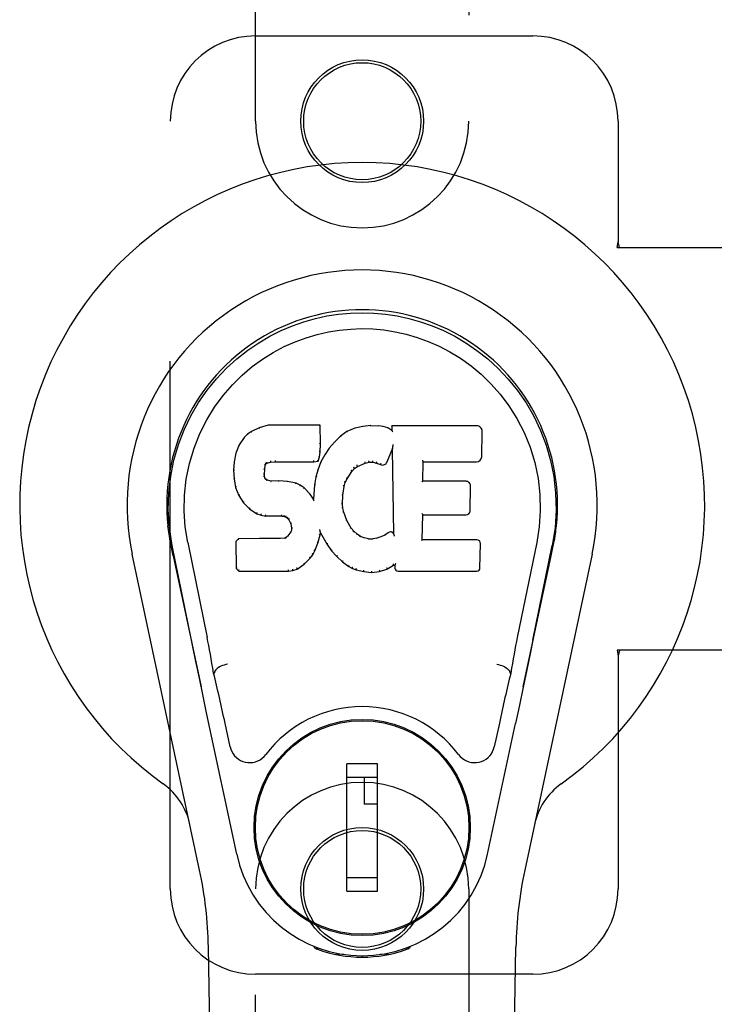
# Model space of a CAD drawing. Header units: inches. Extents: x 0 to 281, y 0 to 182.
# Tile 8 of 26: x 84.41 to 86.44, y 91.76 to 94.65. Entities that reach past the tile are written whole.
import ezdxf

# ---------------------------------------------------------------- set-up
doc = ezdxf.new("R2010")
doc.units = ezdxf.units.IN
doc.header["$LTSCALE"] = 15.47
doc.header["$MEASUREMENT"] = 0
doc.linetypes.add('HIDDEN', pattern=[0.2, 0.1, -0.1])
doc.layers.add('LEFTHAND_DOOR_ASSEMBLY', color=7, linetype='CONTINUOUS')

msp = doc.modelspace()

# ---------------------------------------------------------------- linework, layer by layer
at = {"layer": 'LEFTHAND_DOOR_ASSEMBLY', "color": 8, "linetype": 'HIDDEN'}
for p, q in [((85.0966, 94.3491), (85.0966, 96.2066)), ((85.7216, 96.2066), (85.7216, 94.3491)), ((85.0966, 94.5991), (85.9091, 94.5991)), ((84.8466, 92.0991), (84.8466, 94.3491)), ((86.1591, 94.3491), (86.1591, 93.996)), ((86.1561, 93.9791), (86.1591, 93.996)), ((86.1636, 93.9791), (86.1591, 93.996)), ((86.1561, 93.9791), (86.4771, 93.9791)), ((86.4771, 92.7991), (86.1561, 92.7991)), ((86.1561, 92.7991), (86.1591, 92.7823)), ((86.1636, 92.7991), (86.1591, 92.7823)), ((86.1591, 92.7823), (86.1591, 92.0991)), ((85.0966, 90.2416), (85.0966, 92.0991)), ((85.7216, 92.0991), (85.7216, 90.2416)), ((85.9091, 91.8491), (85.0966, 91.8491))]:
    msp.add_line(p, q, dxfattribs=at)
at = {"layer": 'LEFTHAND_DOOR_ASSEMBLY', "color": 7, "linetype": 'Continuous'}
for p, q in [((85.0842, 93.4397), (85.0731, 93.432)), ((85.1073, 93.4504), (85.0842, 93.4397)), ((85.0845, 93.4392), (85.0842, 93.4397)), ((85.1331, 93.4586), (85.1073, 93.4504)), ((85.1075, 93.4498), (85.1073, 93.4504)), ((85.1332, 93.4579), (85.1331, 93.4586)), ((85.286, 93.4586), (85.1331, 93.4586)), ((85.2854, 93.458), (85.286, 93.4586)), ((85.2872, 93.4038), (85.286, 93.4586)), ((85.3646, 93.4394), (85.3449, 93.4251)), ((85.3871, 93.4494), (85.3646, 93.4394)), ((85.3649, 93.4389), (85.3646, 93.4394)), ((85.4107, 93.4548), (85.3871, 93.4494)), ((85.3873, 93.4487), (85.3871, 93.4494)), ((85.4342, 93.4571), (85.4107, 93.4548)), ((85.4108, 93.4541), (85.4107, 93.4548)), ((85.4343, 93.4565), (85.4342, 93.4571)), ((85.4342, 93.4571), (85.4583, 93.4567)), ((85.4343, 93.4559), (85.4343, 93.4565)), ((85.4582, 93.456), (85.4583, 93.4567)), ((85.4711, 93.4547), (85.4583, 93.4567)), ((85.471, 93.4541), (85.4711, 93.4547)), ((85.484, 93.4505), (85.4711, 93.4547)), ((85.4837, 93.4499), (85.484, 93.4505)), ((85.4961, 93.4425), (85.484, 93.4505)), ((85.4958, 93.4565), (85.4961, 93.4425)), ((85.4964, 93.4559), (85.4958, 93.4565)), ((85.7446, 93.4565), (85.4958, 93.4565)), ((85.4961, 93.4425), (85.4967, 93.4413)), ((85.7594, 93.3657), (85.7607, 93.4401)), ((85.0631, 93.4225), (85.0484, 93.4007)), ((85.0731, 93.432), (85.0631, 93.4225)), ((85.0636, 93.4221), (85.0631, 93.4225)), ((85.0735, 93.4315), (85.0731, 93.432)), ((85.3279, 93.4087), (85.3127, 93.391)), ((85.3449, 93.4251), (85.3279, 93.4087)), ((85.3283, 93.4083), (85.3279, 93.4087)), ((85.3453, 93.4246), (85.3449, 93.4251)), ((85.0387, 93.376), (85.0337, 93.351)), ((85.0484, 93.4007), (85.0387, 93.376)), ((85.0393, 93.3758), (85.0387, 93.376)), ((85.0489, 93.4004), (85.0484, 93.4007)), ((85.2842, 93.3651), (85.2858, 93.3794)), ((85.2852, 93.3794), (85.2858, 93.3794)), ((85.2858, 93.3794), (85.2872, 93.4038)), ((85.2866, 93.4038), (85.2872, 93.4038)), ((85.3127, 93.391), (85.2994, 93.3717)), ((85.3132, 93.3906), (85.3127, 93.391)), ((85.4822, 93.3507), (85.497, 93.3875)), ((85.4976, 93.3904), (85.497, 93.3875)), ((85.497, 93.3875), (85.5013, 93.1404)), ((85.4978, 93.3923), (85.4977, 93.3918)), ((85.4979, 93.393), (85.4978, 93.3923)), ((85.498, 93.3937), (85.4979, 93.393)), ((85.4982, 93.3948), (85.498, 93.3937)), ((85.4983, 93.3959), (85.4982, 93.3948)), ((85.4986, 93.3971), (85.4983, 93.3959)), ((85.4988, 93.3985), (85.4986, 93.3971)), ((85.4991, 93.4004), (85.4988, 93.3985)), ((85.4994, 93.4016), (85.4991, 93.4004)), ((85.0337, 93.351), (85.0322, 93.326)), ((85.0343, 93.3509), (85.0337, 93.351)), ((85.1269, 93.3446), (85.1294, 93.3468)), ((85.1292, 93.3473), (85.1294, 93.3468)), ((85.1294, 93.3468), (85.1408, 93.3502)), ((85.1407, 93.3508), (85.1408, 93.3502)), ((85.1408, 93.3502), (85.1541, 93.3513)), ((85.154, 93.3552), (85.1541, 93.3538)), ((85.1541, 93.3518), (85.1541, 93.3513)), ((85.1541, 93.3513), (85.2671, 93.3513)), ((85.2671, 93.3538), (85.267, 93.3552)), ((85.2671, 93.3513), (85.2797, 93.3524)), ((85.2671, 93.3518), (85.2671, 93.3513)), ((85.2793, 93.3529), (85.2797, 93.3524)), ((85.2797, 93.3524), (85.2842, 93.3651)), ((85.2883, 93.351), (85.2797, 93.3291)), ((85.2836, 93.3652), (85.2842, 93.3651)), ((85.2994, 93.3717), (85.2883, 93.351)), ((85.2888, 93.3507), (85.2883, 93.351)), ((85.2999, 93.3714), (85.2994, 93.3717)), ((85.3949, 93.3375), (85.4183, 93.3472)), ((85.4181, 93.3478), (85.4183, 93.3472)), ((85.4183, 93.3472), (85.4291, 93.35)), ((85.429, 93.3505), (85.4291, 93.35)), ((85.4291, 93.35), (85.44, 93.3498)), ((85.44, 93.3504), (85.44, 93.3498)), ((85.44, 93.3498), (85.4514, 93.3472)), ((85.4515, 93.3477), (85.4514, 93.3472)), ((85.4514, 93.3472), (85.463, 93.3426)), ((85.5869, 93.2939), (85.5879, 93.3512)), ((85.5874, 93.3517), (85.5879, 93.3512)), ((85.5879, 93.3512), (85.7446, 93.3512)), ((85.0322, 93.326), (85.0335, 93.301)), ((85.0328, 93.326), (85.0322, 93.326)), ((85.1224, 93.3143), (85.1233, 93.3283)), ((85.1227, 93.3284), (85.1233, 93.3283)), ((85.1233, 93.3283), (85.1252, 93.3414)), ((85.1247, 93.3415), (85.1252, 93.3414)), ((85.1252, 93.3414), (85.1269, 93.3446)), ((85.1264, 93.345), (85.1269, 93.3446)), ((85.2797, 93.3291), (85.2737, 93.3067)), ((85.2803, 93.3289), (85.2797, 93.3291)), ((85.3651, 93.3007), (85.379, 93.3228)), ((85.3786, 93.3232), (85.379, 93.3228)), ((85.379, 93.3228), (85.3862, 93.3315)), ((85.3858, 93.332), (85.3862, 93.3315)), ((85.3862, 93.3315), (85.3949, 93.3375)), ((85.3947, 93.338), (85.3949, 93.3375)), ((85.4632, 93.3431), (85.463, 93.3426)), ((85.0341, 93.3011), (85.0335, 93.301)), ((85.0335, 93.301), (85.0381, 93.2761)), ((85.1218, 93.3143), (85.1224, 93.3143)), ((85.1222, 93.3083), (85.1228, 93.3084)), ((85.1228, 93.3084), (85.1224, 93.3143)), ((85.1242, 93.3038), (85.1228, 93.3084)), ((85.1237, 93.3035), (85.1242, 93.3038)), ((85.1269, 93.3001), (85.1242, 93.3038)), ((85.1265, 93.2996), (85.1269, 93.3001)), ((85.1306, 93.2974), (85.1269, 93.3001)), ((85.1303, 93.2968), (85.1306, 93.2974)), ((85.1421, 93.2941), (85.1306, 93.2974)), ((85.142, 93.2934), (85.1421, 93.2941)), ((85.1651, 93.2949), (85.1421, 93.2941)), ((85.1651, 93.2942), (85.1651, 93.2949)), ((85.1902, 93.2936), (85.1651, 93.2949)), ((85.1651, 93.2936), (85.1651, 93.2942)), ((85.1901, 93.2929), (85.1902, 93.2936)), ((85.2153, 93.288), (85.1902, 93.2936)), ((85.2737, 93.3067), (85.2698, 93.2839)), ((85.2743, 93.3065), (85.2737, 93.3067)), ((85.3561, 93.2789), (85.3596, 93.29)), ((85.3591, 93.2902), (85.3596, 93.29)), ((85.3596, 93.29), (85.3651, 93.3007)), ((85.3646, 93.301), (85.3651, 93.3007)), ((85.5863, 93.2933), (85.5869, 93.2939)), ((85.7136, 93.2939), (85.5869, 93.2939)), ((85.0387, 93.2763), (85.0381, 93.2761)), ((85.0381, 93.2761), (85.0474, 93.2524)), ((85.2151, 93.2874), (85.2153, 93.288)), ((85.2278, 93.2823), (85.2153, 93.288)), ((85.2275, 93.2818), (85.2278, 93.2823)), ((85.2388, 93.2745), (85.2278, 93.2823)), ((85.2384, 93.274), (85.2388, 93.2745)), ((85.257, 93.2563), (85.2388, 93.2745)), ((85.2698, 93.2839), (85.2662, 93.2418)), ((85.2704, 93.2838), (85.2698, 93.2839)), ((85.3525, 93.2533), (85.3561, 93.2789)), ((85.3555, 93.279), (85.3561, 93.2789)), ((85.7256, 93.2073), (85.7269, 93.2804)), ((85.0479, 93.2527), (85.0474, 93.2524)), ((85.0474, 93.2524), (85.0614, 93.2311)), ((85.0618, 93.2314), (85.0614, 93.2311)), ((85.2565, 93.2559), (85.257, 93.2563)), ((85.2662, 93.2418), (85.257, 93.2563)), ((85.2666, 93.2399), (85.2662, 93.2418)), ((85.3514, 93.2273), (85.3525, 93.2533)), ((85.3519, 93.2534), (85.3525, 93.2533)), ((85.0614, 93.2311), (85.0791, 93.2128)), ((85.0795, 93.2132), (85.0791, 93.2128)), ((85.0791, 93.2128), (85.1005, 93.1989)), ((85.3508, 93.2273), (85.3514, 93.2273)), ((85.3524, 93.2151), (85.3514, 93.2273)), ((85.3518, 93.215), (85.3524, 93.2151)), ((85.355, 93.2033), (85.3524, 93.2151)), ((85.3544, 93.2031), (85.355, 93.2033)), ((85.3644, 93.1793), (85.355, 93.2033)), ((85.1008, 93.1994), (85.1005, 93.1989)), ((85.1005, 93.1989), (85.1132, 93.1943)), ((85.1133, 93.1948), (85.1132, 93.1943)), ((85.1132, 93.1943), (85.1261, 93.1921)), ((85.1262, 93.1926), (85.1261, 93.1921)), ((85.1739, 93.1916), (85.1261, 93.1921)), ((85.1739, 93.1922), (85.1739, 93.1916)), ((85.1739, 93.1916), (85.1803, 93.191)), ((85.1804, 93.1916), (85.1803, 93.191)), ((85.1803, 93.191), (85.1853, 93.1893)), ((85.1856, 93.1898), (85.1853, 93.1893)), ((85.1853, 93.1893), (85.1898, 93.186)), ((85.1902, 93.1864), (85.1898, 93.186)), ((85.1898, 93.186), (85.1937, 93.1814)), ((85.1942, 93.1817), (85.1937, 93.1814)), ((85.1937, 93.1814), (85.1996, 93.1696)), ((85.3639, 93.179), (85.3644, 93.1793)), ((85.3768, 93.1569), (85.3644, 93.1793)), ((85.5852, 93.1224), (85.5865, 93.1954)), ((85.5859, 93.196), (85.5865, 93.1954)), ((85.5865, 93.1954), (85.7136, 93.1954)), ((85.1997, 93.1453), (85.1914, 93.1343)), ((85.2002, 93.1698), (85.1996, 93.1696)), ((85.1996, 93.1696), (85.202, 93.1564)), ((85.2015, 93.1505), (85.1997, 93.1453)), ((85.2002, 93.145), (85.1997, 93.1453)), ((85.202, 93.1564), (85.2015, 93.1505)), ((85.2021, 93.1504), (85.2015, 93.1505)), ((85.2026, 93.1564), (85.202, 93.1564)), ((85.2853, 93.1515), (85.2851, 93.1525)), ((85.2854, 93.1508), (85.2853, 93.1515)), ((85.2856, 93.1501), (85.2854, 93.1508)), ((85.2857, 93.1494), (85.2856, 93.1501)), ((85.2858, 93.1488), (85.2857, 93.1494)), ((85.286, 93.1483), (85.2858, 93.1488)), ((85.2861, 93.1475), (85.286, 93.1483)), ((85.3763, 93.1565), (85.3768, 93.1569)), ((85.3847, 93.1476), (85.3768, 93.1569)), ((85.3843, 93.1471), (85.3847, 93.1476)), ((85.3941, 93.1392), (85.3847, 93.1476)), ((84.8452, 93.1262), (84.8465, 93.1191)), ((85.0463, 93.1255), (85.0384, 93.1174)), ((85.0384, 93.1174), (85.0398, 93.0381)), ((85.039, 93.1171), (85.0384, 93.1174)), ((85.1081, 93.1261), (85.0463, 93.1255)), ((85.0466, 93.1248), (85.0463, 93.1255)), ((85.1687, 93.1264), (85.1081, 93.1261)), ((85.1081, 93.1254), (85.1081, 93.1261)), ((85.1081, 93.1254), (85.1081, 93.1248)), ((85.1824, 93.1274), (85.1687, 93.1264)), ((85.1688, 93.1257), (85.1687, 93.1264)), ((85.1688, 93.1257), (85.1689, 93.1251)), ((85.1869, 93.1299), (85.1824, 93.1274)), ((85.1826, 93.1268), (85.1824, 93.1274)), ((85.1914, 93.1343), (85.1869, 93.1299)), ((85.1873, 93.1294), (85.1869, 93.1299)), ((85.1919, 93.1339), (85.1914, 93.1343)), ((85.2795, 93.1128), (85.2864, 93.1367)), ((85.2858, 93.1368), (85.2864, 93.1367)), ((85.2864, 93.1367), (85.2869, 93.1426)), ((85.2869, 93.1426), (85.2865, 93.1446)), ((85.2869, 93.1426), (85.306, 93.1087)), ((85.3937, 93.1387), (85.3941, 93.1392)), ((85.4043, 93.1323), (85.3941, 93.1392)), ((85.404, 93.1317), (85.4043, 93.1323)), ((85.4154, 93.1279), (85.4043, 93.1323)), ((85.4152, 93.1272), (85.4154, 93.1279)), ((85.4276, 93.1257), (85.4154, 93.1279)), ((85.4275, 93.125), (85.4276, 93.1257)), ((85.4276, 93.1257), (85.44, 93.1252)), ((85.4521, 93.127), (85.44, 93.1252)), ((85.44, 93.1245), (85.44, 93.1252)), ((85.4401, 93.124), (85.44, 93.1245)), ((85.464, 93.1309), (85.4521, 93.127)), ((85.4522, 93.1264), (85.4521, 93.127)), ((85.4753, 93.1361), (85.464, 93.1309)), ((85.4642, 93.1303), (85.464, 93.1309)), ((85.4857, 93.1433), (85.4753, 93.1361)), ((85.4756, 93.1355), (85.4753, 93.1361)), ((85.4861, 93.1427), (85.4857, 93.1433)), ((85.5013, 93.1404), (85.5013, 93.1403)), ((85.502, 93.1382), (85.5013, 93.1403)), ((85.5041, 93.1328), (85.5034, 93.1349)), ((85.5846, 93.1217), (85.5852, 93.1224)), ((85.7452, 93.1224), (85.5852, 93.1224)), ((85.9707, 93.1129), (85.9732, 93.1263)), ((85.9731, 93.1263), (85.9718, 93.1191)), ((84.8482, 93.1095), (84.8476, 93.1125)), ((84.8489, 93.1064), (84.8482, 93.1095)), ((84.8522, 93.0899), (84.8489, 93.1064)), ((84.9087, 92.8286), (84.8521, 93.1055)), ((84.8553, 93.0756), (84.8522, 93.0899)), ((84.8977, 93.1148), (84.9547, 92.8358)), ((85.2645, 93.0788), (85.2703, 93.09)), ((85.2698, 93.0902), (85.2703, 93.09)), ((85.2703, 93.09), (85.2795, 93.1128)), ((85.279, 93.1129), (85.2795, 93.1128)), ((85.3065, 93.109), (85.306, 93.1087)), ((85.306, 93.1087), (85.3193, 93.0899)), ((85.3197, 93.0902), (85.3193, 93.0899)), ((85.3193, 93.0899), (85.3345, 93.073)), ((85.7543, 93.0397), (85.7556, 93.1118)), ((85.9206, 93.1148), (85.8636, 92.8358)), ((85.9096, 92.8286), (85.9661, 93.1055)), ((85.9681, 93.0998), (85.9697, 93.1076)), ((85.9697, 93.1076), (85.9702, 93.1102)), ((85.9702, 93.1102), (85.9707, 93.1129)), ((84.9326, 92.1545), (84.7353, 93.0805)), ((84.8553, 93.0755), (84.9372, 92.6913)), ((85.2393, 93.0509), (85.2571, 93.0682)), ((85.2567, 93.0686), (85.2571, 93.0682)), ((85.2571, 93.0682), (85.2645, 93.0788)), ((85.264, 93.079), (85.2645, 93.0788)), ((85.3349, 93.0734), (85.3345, 93.073)), ((85.3345, 93.073), (85.3516, 93.0578)), ((85.352, 93.0583), (85.3516, 93.0578)), ((85.8811, 92.6913), (85.963, 93.0755)), ((86.083, 93.0805), (85.8857, 92.1545)), ((85.0403, 93.0383), (85.0398, 93.0381)), ((85.0398, 93.0381), (85.0474, 93.0307)), ((85.0476, 93.0313), (85.0474, 93.0307)), ((85.0474, 93.0307), (85.1935, 93.0307)), ((85.1935, 93.0332), (85.1934, 93.0346)), ((85.1935, 93.0307), (85.2063, 93.0324)), ((85.1935, 93.0313), (85.1935, 93.0307)), ((85.2061, 93.0329), (85.2063, 93.0324)), ((85.2063, 93.0324), (85.2185, 93.0367)), ((85.2182, 93.0372), (85.2185, 93.0367)), ((85.2185, 93.0367), (85.2393, 93.0509)), ((85.2389, 93.0513), (85.2393, 93.0509)), ((85.3516, 93.0578), (85.3699, 93.0439)), ((85.3702, 93.0444), (85.3699, 93.0439)), ((85.3699, 93.0439), (85.3804, 93.0385)), ((85.3806, 93.039), (85.3804, 93.0385)), ((85.3804, 93.0385), (85.3914, 93.0348)), ((85.3916, 93.0353), (85.3914, 93.0348)), ((85.3914, 93.0348), (85.4137, 93.0291)), ((85.4138, 93.0297), (85.4137, 93.0291)), ((85.4365, 93.0305), (85.4366, 93.0271)), ((85.4366, 93.0266), (85.4597, 93.0298)), ((85.4595, 93.0303), (85.4597, 93.0298)), ((85.4597, 93.0298), (85.4818, 93.0366)), ((85.4816, 93.0372), (85.4818, 93.0366)), ((85.4818, 93.0366), (85.5005, 93.0478)), ((85.5003, 93.0484), (85.5005, 93.0478)), ((85.5005, 93.0478), (85.5048, 93.0478)), ((85.5054, 93.0484), (85.5048, 93.0478)), ((85.5048, 93.0478), (85.505, 93.0397)), ((85.5141, 93.0307), (85.7452, 93.0307)), ((85.4137, 93.0291), (85.4366, 93.0266)), ((85.4366, 93.0271), (85.4366, 93.0266)), ((85.9096, 92.8286), (85.9013, 92.788)), ((85.9013, 92.788), (85.8916, 92.7415)), ((84.9319, 92.7165), (84.9217, 92.7654)), ((85.8916, 92.7415), (85.881, 92.6906)), ((84.9429, 92.6642), (84.9319, 92.7165)), ((84.9757, 92.732), (84.9737, 92.7316)), ((84.9758, 92.7323), (84.9757, 92.732)), ((85.8426, 92.732), (85.8425, 92.7323)), ((85.8426, 92.732), (85.8446, 92.7316)), ((85.881, 92.6906), (85.8698, 92.6374)), ((84.9531, 92.6156), (84.9429, 92.6642)), ((85.8698, 92.6374), (85.8583, 92.5836)), ((85.0415, 92.2009), (84.9531, 92.6156)), ((85.0219, 92.5161), (85.0071, 92.5852)), ((85.7768, 92.2009), (85.8583, 92.5836)), ((85.8112, 92.5852), (85.7964, 92.5161)), ((85.2615, 92.5593), (85.2615, 92.555)), ((85.5568, 92.5593), (85.5568, 92.555)), ((85.3639, 92.0922), (85.3639, 92.4662)), ((85.4544, 92.4662), (85.3639, 92.4662)), ((85.4544, 92.0922), (85.4544, 92.4662)), ((85.129, 92.4269), (85.1334, 92.4269)), ((85.3639, 92.4269), (85.4544, 92.4269)), ((85.4151, 92.4269), (85.4151, 92.3481)), ((85.6849, 92.4269), (85.6892, 92.4269)), ((85.4544, 92.3481), (85.4151, 92.3481)), ((85.129, 92.1316), (85.1334, 92.1316)), ((85.4544, 92.1316), (85.3639, 92.1316)), ((85.6849, 92.1316), (85.6893, 92.1316)), ((85.3639, 92.0922), (85.4544, 92.0922)), ((85.2615, 91.9991), (85.2615, 92.0035)), ((85.5568, 91.9991), (85.5568, 92.0035)), ((85.0306, 87.7897), (84.9584, 91.929)), ((85.2704, 91.9256), (85.2676, 91.9313)), ((85.274, 91.9288), (85.2739, 91.9242)), ((85.2775, 91.9257), (85.2778, 91.9227)), ((85.3544, 91.9076), (85.3335, 91.9072)), ((85.4848, 91.9072), (85.4639, 91.9076)), ((85.5405, 91.9227), (85.5407, 91.9256)), ((85.5443, 91.9288), (85.5444, 91.9242)), ((85.5507, 91.9313), (85.5479, 91.9256)), ((85.7877, 87.7897), (85.8599, 91.929)), ((85.4091, 91.9033), (85.4091, 91.8993))]:
    msp.add_line(p, q, dxfattribs=at)
for points in [[(84.8522, 93.1055), (84.844, 93.1581), (84.8407, 93.2099), (84.8421, 93.2601), (84.8478, 93.3089), (84.8574, 93.3561), (84.8707, 93.4014), (84.8873, 93.4446), (84.907, 93.4856), (84.9295, 93.5244), (84.9547, 93.5607), (84.9821, 93.5944), (85.0113, 93.6253), (85.0419, 93.6531), (85.0735, 93.678), (85.1057, 93.6999), (85.1383, 93.7191), (85.1712, 93.7355), (85.2044, 93.7496), (85.238, 93.7614), (85.2719, 93.7709), (85.3058, 93.7783), (85.3399, 93.7835), (85.3744, 93.7867), (85.4091, 93.7877)], [(85.4091, 93.7877), (85.4434, 93.7867), (85.4778, 93.7836), (85.5121, 93.7783), (85.5463, 93.7709), (85.5802, 93.7614), (85.6139, 93.7496), (85.6475, 93.7354), (85.6807, 93.7187), (85.7133, 93.6995), (85.7454, 93.6776), (85.7772, 93.6525), (85.808, 93.6243), (85.8371, 93.5935), (85.8643, 93.5598), (85.8894, 93.5234), (85.912, 93.4844), (85.9317, 93.4431), (85.9482, 93.3996), (85.9613, 93.3546), (85.9707, 93.3079), (85.9762, 93.2592), (85.9775, 93.209), (85.9743, 93.1576), (85.9661, 93.1055)], [(84.8977, 93.1148), (84.8904, 93.1605), (84.8873, 93.2066), (84.8883, 93.2533), (84.8934, 93.3), (84.9029, 93.3463), (84.9163, 93.3913), (84.9334, 93.434), (84.9537, 93.4742), (84.9766, 93.5114), (85.0018, 93.5457), (85.0288, 93.5767), (85.0572, 93.6047), (85.0868, 93.6298), (85.1173, 93.652), (85.1486, 93.6715), (85.1805, 93.6884), (85.2126, 93.7028), (85.245, 93.7147), (85.2776, 93.7243), (85.3102, 93.7317), (85.3428, 93.737), (85.3754, 93.7401), (85.408, 93.7412), (85.4406, 93.7403), (85.473, 93.7373), (85.5055, 93.7322), (85.538, 93.725), (85.5704, 93.7157), (85.6027, 93.704), (85.6348, 93.6899), (85.6664, 93.6734), (85.6975, 93.6544), (85.7281, 93.6324), (85.7579, 93.6076), (85.7865, 93.5799), (85.8138, 93.549), (85.8394, 93.5149), (85.8627, 93.4776), (85.8835, 93.4369), (85.9011, 93.3938), (85.9148, 93.3488), (85.9245, 93.3025)], [(85.0845, 93.4392), (85.0846, 93.4392), (85.0848, 93.4392), (85.0849, 93.4392), (85.085, 93.4391), (85.0852, 93.439), (85.0855, 93.4389)], [(85.1075, 93.4498), (85.1076, 93.4498), (85.1077, 93.4497), (85.1079, 93.4497), (85.108, 93.4496), (85.1081, 93.4495), (85.1082, 93.4493)], [(85.1332, 93.4579), (85.1332, 93.4579), (85.1333, 93.4579), (85.1333, 93.4578), (85.1334, 93.4577), (85.1334, 93.4575), (85.1335, 93.4574)], [(85.2848, 93.4579), (85.2846, 93.4579), (85.2844, 93.4579), (85.2842, 93.4578), (85.2839, 93.4577), (85.2837, 93.4575), (85.2835, 93.4574)], [(85.3659, 93.4385), (85.3657, 93.4387), (85.3655, 93.4388), (85.3653, 93.4389), (85.3652, 93.4389), (85.365, 93.4389), (85.3649, 93.4388)], [(85.3879, 93.4483), (85.3878, 93.4485), (85.3876, 93.4486), (85.3875, 93.4487), (85.3875, 93.4487), (85.3874, 93.4487), (85.3873, 93.4487)], [(85.4111, 93.4536), (85.411, 93.4537), (85.411, 93.4539), (85.4109, 93.454), (85.4109, 93.4541), (85.4108, 93.4541), (85.4108, 93.4541)], [(85.458, 93.4554), (85.4581, 93.4556), (85.4581, 93.4558), (85.4581, 93.4559), (85.4582, 93.456), (85.4582, 93.456), (85.4582, 93.456)], [(85.4705, 93.4535), (85.4706, 93.4537), (85.4707, 93.4538), (85.4707, 93.4539), (85.4708, 93.454), (85.4709, 93.454), (85.4709, 93.4541)], [(85.4829, 93.4495), (85.483, 93.4496), (85.4832, 93.4497), (85.4833, 93.4498), (85.4834, 93.4499), (85.4836, 93.4499), (85.4837, 93.4499)], [(85.4984, 93.4553), (85.4982, 93.4555), (85.4979, 93.4556), (85.4977, 93.4557), (85.4974, 93.4558), (85.4972, 93.4558), (85.497, 93.4559)], [(85.4987, 93.439), (85.4984, 93.4395), (85.4981, 93.4399), (85.4978, 93.4403), (85.4976, 93.4406), (85.4973, 93.4408), (85.4971, 93.441)], [(85.0637, 93.4221), (85.0638, 93.4223), (85.0641, 93.4223), (85.0643, 93.4224), (85.0646, 93.4223), (85.0648, 93.4223), (85.0651, 93.4222)], [(85.0735, 93.4316), (85.0736, 93.4316), (85.0738, 93.4317), (85.074, 93.4317), (85.0742, 93.4316), (85.0744, 93.4315), (85.0747, 93.4314)], [(85.2866, 93.4037), (85.2865, 93.4041), (85.2863, 93.4045), (85.286, 93.4048), (85.2856, 93.405), (85.2851, 93.4051), (85.2846, 93.4052)], [(85.3297, 93.4083), (85.3294, 93.4084), (85.3292, 93.4085), (85.3289, 93.4085), (85.3287, 93.4085), (85.3285, 93.4084), (85.3283, 93.4083)], [(85.3466, 93.4245), (85.3463, 93.4246), (85.346, 93.4247), (85.3459, 93.4247), (85.3457, 93.4247), (85.3455, 93.4247), (85.3453, 93.4246)], [(85.0393, 93.3759), (85.0395, 93.3762), (85.0397, 93.3764), (85.04, 93.3765), (85.0404, 93.3766), (85.0408, 93.3767), (85.0412, 93.3766)], [(85.049, 93.4005), (85.0492, 93.4007), (85.0494, 93.4008), (85.0497, 93.4009), (85.05, 93.4009), (85.0503, 93.4009), (85.0507, 93.4008)], [(85.2852, 93.3794), (85.2852, 93.3798), (85.285, 93.3801), (85.2846, 93.3804), (85.2842, 93.3807), (85.2838, 93.3808), (85.2832, 93.3809)], [(85.3147, 93.3908), (85.3144, 93.3909), (85.3141, 93.3909), (85.3138, 93.3909), (85.3136, 93.3909), (85.3133, 93.3907), (85.3131, 93.3906)], [(85.4977, 93.3918), (85.4977, 93.3916), (85.4976, 93.3914), (85.4976, 93.3912)], [(85.4976, 93.3912), (85.4976, 93.391), (85.4976, 93.3908), (85.4976, 93.3906)], [(85.0343, 93.351), (85.0344, 93.3513), (85.0346, 93.3515), (85.0349, 93.3517), (85.0353, 93.3519), (85.0358, 93.352), (85.0362, 93.352)], [(85.1248, 93.3476), (85.1253, 93.3473), (85.1258, 93.3469), (85.1262, 93.3465), (85.1264, 93.346), (85.1265, 93.3456), (85.1265, 93.3451)], [(85.1282, 93.3504), (85.1285, 93.3501), (85.1288, 93.3497), (85.1291, 93.3492), (85.1292, 93.3487), (85.1294, 93.3483), (85.1294, 93.3479), (85.1294, 93.3476), (85.1292, 93.3473)], [(85.1403, 93.3541), (85.1404, 93.3537), (85.1406, 93.3532), (85.1407, 93.3527), (85.1408, 93.3521), (85.1408, 93.3516), (85.1408, 93.3512), (85.1408, 93.3509), (85.1407, 93.3508)], [(85.1541, 93.3538), (85.1541, 93.3533), (85.1541, 93.3528), (85.1541, 93.3524), (85.1541, 93.3521), (85.1541, 93.3519), (85.1541, 93.3518)], [(85.2671, 93.3518), (85.2671, 93.3519), (85.2671, 93.3521), (85.2671, 93.3524), (85.2671, 93.3528), (85.2671, 93.3533), (85.2671, 93.3538)], [(85.2794, 93.3532), (85.2794, 93.3535), (85.2794, 93.3538), (85.2793, 93.3542), (85.2791, 93.3546), (85.2789, 93.355), (85.2786, 93.3554), (85.2782, 93.3558), (85.2779, 93.3561)], [(85.2836, 93.3653), (85.2836, 93.3657), (85.2834, 93.366), (85.2831, 93.3664), (85.2827, 93.3667), (85.2822, 93.3669), (85.2817, 93.367)], [(85.2906, 93.3513), (85.2902, 93.3513), (85.2899, 93.3513), (85.2895, 93.3513), (85.2893, 93.3511), (85.289, 93.351), (85.2888, 93.3507)], [(85.3016, 93.3717), (85.3012, 93.3718), (85.3009, 93.3718), (85.3006, 93.3718), (85.3003, 93.3717), (85.3001, 93.3716), (85.2999, 93.3713)], [(85.4181, 93.3478), (85.4183, 93.3479), (85.4183, 93.3482), (85.4183, 93.3485), (85.4183, 93.349), (85.4182, 93.3495), (85.418, 93.35), (85.4178, 93.3506), (85.4175, 93.351)], [(85.429, 93.3505), (85.4291, 93.3506), (85.4291, 93.3508), (85.4291, 93.3512), (85.4291, 93.3517), (85.429, 93.3522), (85.429, 93.3528), (85.4289, 93.3534), (85.4288, 93.3539)], [(85.44, 93.3504), (85.44, 93.3504), (85.4399, 93.3507), (85.4399, 93.351), (85.44, 93.3515), (85.44, 93.352), (85.4401, 93.3526), (85.4402, 93.3532), (85.4403, 93.3537)], [(85.4515, 93.3477), (85.4514, 93.3478), (85.4513, 93.3481), (85.4513, 93.3484), (85.4514, 93.3489), (85.4515, 93.3494), (85.4517, 93.35), (85.4519, 93.3505), (85.4521, 93.351)], [(85.5854, 93.3551), (85.5857, 93.3549), (85.5859, 93.3547), (85.5862, 93.3544), (85.5864, 93.3542), (85.5866, 93.3539), (85.5868, 93.3537)], [(85.5868, 93.3537), (85.5869, 93.3534), (85.5871, 93.3532), (85.5872, 93.3529), (85.5873, 93.3527), (85.5873, 93.3525), (85.5874, 93.3523)], [(85.0328, 93.3261), (85.0329, 93.3264), (85.0331, 93.3267), (85.0335, 93.327), (85.0339, 93.3272), (85.0343, 93.3273), (85.0348, 93.3274)], [(85.1207, 93.3299), (85.1212, 93.3298), (85.1217, 93.3297), (85.1221, 93.3294), (85.1224, 93.3291), (85.1226, 93.3287), (85.1227, 93.3283)], [(85.1228, 93.3435), (85.1233, 93.3433), (85.1238, 93.3431), (85.1242, 93.3428), (85.1245, 93.3425), (85.1247, 93.3421), (85.1247, 93.3417)], [(85.2821, 93.3297), (85.2817, 93.3297), (85.2813, 93.3297), (85.281, 93.3296), (85.2807, 93.3295), (85.2804, 93.3292), (85.2802, 93.3289)], [(85.3786, 93.3232), (85.3787, 93.3235), (85.3787, 93.3238), (85.3786, 93.3242), (85.3784, 93.3246), (85.3781, 93.3249), (85.3778, 93.3252), (85.3774, 93.3255), (85.3769, 93.3257)], [(85.3858, 93.332), (85.3859, 93.3323), (85.386, 93.3326), (85.3859, 93.333), (85.3857, 93.3334), (85.3855, 93.3338), (85.3852, 93.3342), (85.3848, 93.3345), (85.3844, 93.3348)], [(85.3947, 93.338), (85.3948, 93.3382), (85.3949, 93.3385), (85.3949, 93.3389), (85.3948, 93.3394), (85.3946, 93.3398), (85.3943, 93.3403), (85.394, 93.3408), (85.3937, 93.3411)], [(85.464, 93.3464), (85.4637, 93.346), (85.4634, 93.3455), (85.4632, 93.345), (85.4631, 93.3445), (85.463, 93.344), (85.463, 93.3436), (85.4631, 93.3433), (85.4632, 93.3431)], [(85.0341, 93.3012), (85.0341, 93.3015), (85.0343, 93.3019), (85.0346, 93.3022), (85.035, 93.3024), (85.0355, 93.3026), (85.036, 93.3027)], [(85.1198, 93.3157), (85.1203, 93.3156), (85.1208, 93.3155), (85.1212, 93.3153), (85.1215, 93.315), (85.1217, 93.3147), (85.1218, 93.3143)], [(85.1203, 93.3093), (85.1207, 93.3093), (85.1211, 93.3092), (85.1215, 93.3091), (85.1218, 93.3089), (85.122, 93.3087), (85.1222, 93.3084)], [(85.1219, 93.304), (85.1223, 93.304), (85.1226, 93.304), (85.1229, 93.304), (85.1232, 93.3039), (85.1234, 93.3038), (85.1236, 93.3036)], [(85.1251, 93.2996), (85.1253, 93.2997), (85.1256, 93.2998), (85.1258, 93.2998), (85.126, 93.2998), (85.1262, 93.2997), (85.1264, 93.2997)], [(85.1295, 93.2964), (85.1296, 93.2965), (85.1298, 93.2966), (85.1299, 93.2967), (85.13, 93.2968), (85.1302, 93.2968), (85.1303, 93.2968)], [(85.1418, 93.2929), (85.1418, 93.293), (85.1419, 93.2932), (85.1419, 93.2933), (85.142, 93.2934), (85.142, 93.2934), (85.142, 93.2934)], [(85.1898, 93.2923), (85.1899, 93.2925), (85.1899, 93.2927), (85.19, 93.2928), (85.19, 93.2928), (85.19, 93.2929), (85.1901, 93.2929)], [(85.2762, 93.3075), (85.2758, 93.3075), (85.2754, 93.3074), (85.275, 93.3073), (85.2747, 93.3071), (85.2744, 93.3068), (85.2743, 93.3065)], [(85.3591, 93.2903), (85.3591, 93.2907), (85.359, 93.2911), (85.3587, 93.2915), (85.3583, 93.2919), (85.3578, 93.2922), (85.3572, 93.2923)], [(85.3646, 93.301), (85.3647, 93.3014), (85.3646, 93.3019), (85.3643, 93.3023), (85.3639, 93.3028), (85.3634, 93.3031), (85.3629, 93.3033)], [(85.5843, 93.2927), (85.5846, 93.2929), (85.5848, 93.293), (85.5851, 93.2931), (85.5853, 93.2932), (85.5855, 93.2933), (85.5857, 93.2933)], [(85.9245, 93.3025), (85.9299, 93.255), (85.931, 93.2075), (85.928, 93.1608), (85.9206, 93.1148)], [(85.0386, 93.2764), (85.0387, 93.2768), (85.0388, 93.2772), (85.0391, 93.2775), (85.0395, 93.2778), (85.04, 93.2781), (85.0406, 93.2782)], [(85.2145, 93.2869), (85.2146, 93.2871), (85.2147, 93.2872), (85.2148, 93.2873), (85.2149, 93.2874), (85.215, 93.2874), (85.215, 93.2874)], [(85.2265, 93.2815), (85.2267, 93.2816), (85.2269, 93.2817), (85.2271, 93.2818), (85.2272, 93.2818), (85.2273, 93.2818), (85.2274, 93.2818)], [(85.2372, 93.2739), (85.2374, 93.274), (85.2376, 93.2741), (85.2379, 93.2741), (85.2381, 93.2741), (85.2382, 93.2741), (85.2384, 93.274)], [(85.2724, 93.2849), (85.2719, 93.2849), (85.2715, 93.2848), (85.2711, 93.2847), (85.2708, 93.2845), (85.2705, 93.2842), (85.2704, 93.2838)], [(85.3555, 93.2791), (85.3555, 93.2795), (85.3553, 93.2799), (85.355, 93.2802), (85.3546, 93.2805), (85.3541, 93.2807), (85.3536, 93.2808)], [(85.0479, 93.2528), (85.0478, 93.2532), (85.048, 93.2536), (85.0482, 93.254), (85.0486, 93.2544), (85.0491, 93.2548), (85.0497, 93.255)], [(85.0618, 93.2315), (85.0617, 93.2318), (85.0617, 93.2321), (85.0618, 93.2325), (85.062, 93.2328), (85.0622, 93.2332), (85.0626, 93.2335), (85.063, 93.2338), (85.0634, 93.234)], [(85.255, 93.256), (85.2553, 93.2561), (85.2556, 93.2561), (85.2558, 93.2561), (85.2561, 93.2561), (85.2563, 93.256), (85.2565, 93.2559)], [(85.2681, 93.2353), (85.2676, 93.2372), (85.2673, 93.238), (85.2671, 93.2388), (85.2669, 93.2393), (85.2667, 93.2397)], [(85.3519, 93.2534), (85.3519, 93.2538), (85.3517, 93.2541), (85.3514, 93.2544), (85.351, 93.2547), (85.3505, 93.2548), (85.35, 93.2549)], [(85.0795, 93.2133), (85.0793, 93.2135), (85.0793, 93.2138), (85.0793, 93.2142), (85.0795, 93.2146), (85.0797, 93.215), (85.08, 93.2155), (85.0804, 93.2158), (85.0808, 93.2161)], [(85.1008, 93.1994), (85.1006, 93.1996), (85.1006, 93.1999), (85.1006, 93.2003), (85.1007, 93.2008), (85.1008, 93.2012), (85.1011, 93.2017), (85.1014, 93.2022), (85.1017, 93.2026)], [(85.3508, 93.2273), (85.3507, 93.2277), (85.3505, 93.228), (85.3501, 93.2282), (85.3497, 93.2284), (85.3493, 93.2285), (85.3488, 93.2286)], [(85.3518, 93.2151), (85.3516, 93.2154), (85.3514, 93.2156), (85.3511, 93.2158), (85.3507, 93.216), (85.3503, 93.2161), (85.3498, 93.2161)], [(85.3544, 93.2032), (85.3542, 93.2034), (85.354, 93.2036), (85.3537, 93.2038), (85.3533, 93.2039), (85.3529, 93.2039), (85.3525, 93.2039)], [(85.1133, 93.1948), (85.1132, 93.1949), (85.1131, 93.1952), (85.1131, 93.1955), (85.1132, 93.196), (85.1133, 93.1965), (85.1134, 93.1971), (85.1136, 93.1976), (85.1138, 93.1981)], [(85.1262, 93.1926), (85.1261, 93.1927), (85.1261, 93.193), (85.1261, 93.1933), (85.1261, 93.1938), (85.1261, 93.1943), (85.1262, 93.1949), (85.1263, 93.1955), (85.1263, 93.196)], [(85.1739, 93.1922), (85.1739, 93.1923), (85.1739, 93.1925), (85.1739, 93.1928), (85.1739, 93.1933), (85.1739, 93.1938), (85.1739, 93.1944), (85.174, 93.195), (85.174, 93.1955)], [(85.1804, 93.1916), (85.1803, 93.1917), (85.1803, 93.1919), (85.1802, 93.1923), (85.1803, 93.1927), (85.1804, 93.1933), (85.1805, 93.1938), (85.1806, 93.1944), (85.1808, 93.1949)], [(85.1856, 93.1898), (85.1854, 93.19), (85.1854, 93.1903), (85.1854, 93.1907), (85.1855, 93.1912), (85.1857, 93.1917), (85.1859, 93.1921), (85.1862, 93.1926), (85.1865, 93.193)], [(85.1903, 93.1864), (85.1901, 93.1867), (85.19, 93.187), (85.1901, 93.1874), (85.1902, 93.1878), (85.1905, 93.1882), (85.1908, 93.1886), (85.1912, 93.1889), (85.1916, 93.1892)], [(85.1942, 93.1818), (85.1941, 93.1822), (85.1942, 93.1826), (85.1944, 93.1831), (85.1948, 93.1835), (85.1953, 93.1839), (85.1959, 93.1842)], [(85.3638, 93.179), (85.3637, 93.1793), (85.3634, 93.1794), (85.3631, 93.1795), (85.3628, 93.1796), (85.3625, 93.1796), (85.3621, 93.1795)], [(85.584, 93.1993), (85.5842, 93.1991), (85.5845, 93.1989), (85.5847, 93.1987), (85.5849, 93.1984), (85.5851, 93.1982), (85.5853, 93.1979)], [(85.5853, 93.1979), (85.5855, 93.1977), (85.5856, 93.1974), (85.5857, 93.1972), (85.5858, 93.197), (85.5859, 93.1967), (85.5859, 93.1966)], [(84.8451, 93.1263), (84.844, 93.1326), (84.8429, 93.1389), (84.842, 93.1452), (84.8411, 93.1514), (84.8404, 93.1576), (84.8397, 93.1637)], [(85.2002, 93.17), (85.2002, 93.1703), (85.2003, 93.1707), (85.2006, 93.1711), (85.201, 93.1714), (85.2015, 93.1717), (85.2021, 93.1718)], [(85.2003, 93.1451), (85.2005, 93.1453), (85.2007, 93.1454), (85.201, 93.1455), (85.2013, 93.1455), (85.2016, 93.1455), (85.2019, 93.1454)], [(85.2021, 93.1505), (85.2023, 93.1508), (85.2025, 93.151), (85.2028, 93.1512), (85.2032, 93.1513), (85.2036, 93.1513), (85.204, 93.1513)], [(85.2026, 93.1565), (85.2027, 93.1568), (85.2029, 93.1572), (85.2032, 93.1574), (85.2036, 93.1576), (85.2041, 93.1578), (85.2046, 93.1578)], [(85.2863, 93.1464), (85.2862, 93.1467), (85.2862, 93.1469), (85.2861, 93.1475)], [(85.2865, 93.1448), (85.2865, 93.1449), (85.2865, 93.1451), (85.2865, 93.1452), (85.2864, 93.1454), (85.2864, 93.1456), (85.2864, 93.1459), (85.2863, 93.1461), (85.2863, 93.1464)], [(85.3747, 93.1568), (85.375, 93.1569), (85.3753, 93.1569), (85.3756, 93.1569), (85.3759, 93.1569), (85.3761, 93.1568), (85.3763, 93.1566)], [(85.3829, 93.1471), (85.3832, 93.1472), (85.3834, 93.1473), (85.3837, 93.1473), (85.3839, 93.1473), (85.3841, 93.1473), (85.3843, 93.1471)], [(85.5013, 93.1404), (85.5006, 93.1413), (85.4999, 93.1421), (85.4992, 93.1428), (85.4985, 93.1434), (85.4977, 93.1439), (85.4969, 93.1443), (85.4962, 93.1446), (85.4954, 93.1449), (85.4946, 93.1451), (85.4938, 93.1453), (85.493, 93.1454), (85.4922, 93.1454)], [(85.9731, 93.1263), (85.9743, 93.1327), (85.9753, 93.139), (85.9763, 93.1453), (85.9772, 93.1515), (85.9779, 93.1577), (85.9786, 93.1637)], [(84.8476, 93.1125), (84.8453, 93.1249), (84.8451, 93.1263)], [(85.0393, 93.1174), (85.0395, 93.1175), (85.0397, 93.1176), (85.04, 93.1177), (85.0403, 93.1178), (85.0406, 93.1177), (85.041, 93.1177)], [(85.0467, 93.1248), (85.0468, 93.1248), (85.0469, 93.1248), (85.047, 93.1247), (85.0472, 93.1246), (85.0473, 93.1244), (85.0474, 93.1243)], [(85.1826, 93.1268), (85.1827, 93.1268), (85.1828, 93.1267), (85.1829, 93.1267), (85.183, 93.1266), (85.1831, 93.1264), (85.1831, 93.1263)], [(85.1873, 93.1294), (85.1875, 93.1294), (85.1876, 93.1294), (85.1878, 93.1294), (85.188, 93.1294), (85.1882, 93.1293), (85.1884, 93.1291)], [(85.1918, 93.1338), (85.192, 93.134), (85.1923, 93.1341), (85.1925, 93.1341), (85.1928, 93.1341), (85.1931, 93.1341), (85.1933, 93.1339)], [(85.2858, 93.1369), (85.2858, 93.1373), (85.2856, 93.1376), (85.2853, 93.138), (85.2849, 93.1382), (85.2844, 93.1384), (85.2839, 93.1385)], [(85.3925, 93.1385), (85.3928, 93.1387), (85.393, 93.1388), (85.3932, 93.1388), (85.3934, 93.1388), (85.3936, 93.1388), (85.3937, 93.1387)], [(85.4031, 93.1314), (85.4033, 93.1316), (85.4035, 93.1317), (85.4036, 93.1317), (85.4037, 93.1318), (85.4039, 93.1318), (85.404, 93.1317)], [(85.4147, 93.1267), (85.4148, 93.1269), (85.4149, 93.1271), (85.415, 93.1271), (85.4151, 93.1272), (85.4152, 93.1272), (85.4152, 93.1272)], [(85.4273, 93.1245), (85.4274, 93.1246), (85.4274, 93.1248), (85.4274, 93.1249), (85.4275, 93.125), (85.4275, 93.125), (85.4275, 93.125)], [(85.4527, 93.1259), (85.4526, 93.126), (85.4525, 93.1262), (85.4524, 93.1263), (85.4524, 93.1263), (85.4523, 93.1264), (85.4522, 93.1264)], [(85.4649, 93.1298), (85.4648, 93.13), (85.4647, 93.1301), (85.4646, 93.1302), (85.4645, 93.1303), (85.4644, 93.1303), (85.4643, 93.1303)], [(85.4766, 93.1352), (85.4764, 93.1354), (85.4762, 93.1355), (85.476, 93.1355), (85.4759, 93.1356), (85.4758, 93.1356), (85.4757, 93.1355)], [(85.5034, 93.1349), (85.503, 93.1359), (85.5027, 93.1367), (85.5024, 93.1374), (85.5022, 93.1379)], [(85.5826, 93.1211), (85.5828, 93.1213), (85.5831, 93.1214), (85.5833, 93.1216), (85.5836, 93.1216), (85.5838, 93.1217), (85.584, 93.1217)], [(85.2697, 93.0902), (85.2698, 93.0906), (85.2697, 93.0911), (85.2694, 93.0915), (85.269, 93.0919), (85.2685, 93.0922), (85.268, 93.0924)], [(85.2789, 93.1129), (85.279, 93.1133), (85.2788, 93.1138), (85.2785, 93.1142), (85.2781, 93.1145), (85.2776, 93.1148), (85.2771, 93.1149)], [(85.3065, 93.109), (85.3064, 93.1094), (85.3065, 93.1099), (85.3067, 93.1103), (85.3071, 93.1108), (85.3076, 93.1111), (85.3082, 93.1114)], [(85.3197, 93.0903), (85.3196, 93.0906), (85.3196, 93.0909), (85.3196, 93.0913), (85.3198, 93.0917), (85.3201, 93.092), (85.3205, 93.0924), (85.3208, 93.0926), (85.3213, 93.0929)], [(85.963, 93.0756), (85.964, 93.0803), (85.9681, 93.0998)], [(85.2567, 93.0685), (85.2568, 93.0688), (85.2569, 93.0692), (85.2568, 93.0696), (85.2566, 93.07), (85.2563, 93.0703), (85.256, 93.0707), (85.2556, 93.071), (85.2552, 93.0712)], [(85.264, 93.079), (85.2641, 93.0795), (85.264, 93.08), (85.2638, 93.0804), (85.2634, 93.0808), (85.2629, 93.0812), (85.2623, 93.0814)], [(85.3349, 93.0734), (85.3348, 93.0737), (85.3347, 93.074), (85.3348, 93.0744), (85.3349, 93.0747), (85.3352, 93.0751), (85.3355, 93.0755), (85.3359, 93.0759), (85.3363, 93.0762)], [(85.3519, 93.0583), (85.3518, 93.0585), (85.3517, 93.0589), (85.3518, 93.0593), (85.3519, 93.0597), (85.3522, 93.0601), (85.3525, 93.0605), (85.3528, 93.0609), (85.3532, 93.0612)], [(85.0404, 93.0387), (85.0404, 93.0391), (85.0406, 93.0395), (85.0409, 93.0398), (85.0413, 93.0401), (85.0418, 93.0404), (85.0423, 93.0406)], [(85.0475, 93.0313), (85.0474, 93.0315), (85.0474, 93.0317), (85.0474, 93.032), (85.0474, 93.0324), (85.0475, 93.0328), (85.0477, 93.0332)], [(85.0477, 93.0332), (85.0478, 93.0335), (85.0479, 93.0337), (85.048, 93.034), (85.0481, 93.0342), (85.0483, 93.0344), (85.0484, 93.0346)], [(85.1935, 93.0313), (85.1935, 93.0313), (85.1935, 93.0315), (85.1935, 93.0319), (85.1935, 93.0323), (85.1935, 93.0327), (85.1935, 93.0332)], [(85.2061, 93.0329), (85.2062, 93.033), (85.2063, 93.0333), (85.2063, 93.0337), (85.2062, 93.0341), (85.2062, 93.0346), (85.206, 93.0352), (85.2059, 93.0358), (85.2057, 93.0362)], [(85.2182, 93.0372), (85.2184, 93.0374), (85.2184, 93.0377), (85.2184, 93.0381), (85.2183, 93.0385), (85.2182, 93.039), (85.2179, 93.0395), (85.2176, 93.04), (85.2173, 93.0403)], [(85.2389, 93.0513), (85.2391, 93.0516), (85.2392, 93.0519), (85.2391, 93.0523), (85.239, 93.0527), (85.2387, 93.0532), (85.2384, 93.0536), (85.2381, 93.0539), (85.2377, 93.0542)], [(85.3702, 93.0444), (85.37, 93.0446), (85.37, 93.0449), (85.37, 93.0453), (85.3701, 93.0457), (85.3703, 93.0462), (85.3706, 93.0467), (85.3709, 93.0471), (85.3713, 93.0474)], [(85.3806, 93.0391), (85.3805, 93.0392), (85.3804, 93.0395), (85.3804, 93.0399), (85.3805, 93.0403), (85.3806, 93.0408), (85.3808, 93.0414), (85.3811, 93.0418), (85.3814, 93.0422)], [(85.3916, 93.0353), (85.3915, 93.0354), (85.3914, 93.0357), (85.3914, 93.0361), (85.3915, 93.0366), (85.3916, 93.0371), (85.3917, 93.0377), (85.3919, 93.0382), (85.3921, 93.0386)], [(85.4138, 93.0297), (85.4137, 93.0298), (85.4137, 93.03), (85.4137, 93.0304), (85.4137, 93.0308), (85.4138, 93.0314), (85.4139, 93.0319), (85.414, 93.0325), (85.4142, 93.033)], [(85.4591, 93.0336), (85.4593, 93.0332), (85.4594, 93.0327), (85.4595, 93.0322), (85.4596, 93.0317), (85.4597, 93.0312), (85.4597, 93.0308), (85.4596, 93.0305), (85.4595, 93.0303)], [(85.4808, 93.0404), (85.4811, 93.04), (85.4813, 93.0395), (85.4816, 93.0391), (85.4817, 93.0386), (85.4818, 93.0381), (85.4818, 93.0377), (85.4818, 93.0374), (85.4816, 93.0372)], [(85.4997, 93.0517), (85.4998, 93.0515), (85.4999, 93.0513), (85.5, 93.0511), (85.5001, 93.0508), (85.5002, 93.0506), (85.5003, 93.0503)], [(85.5003, 93.0503), (85.5004, 93.0499), (85.5004, 93.0494), (85.5005, 93.0491), (85.5005, 93.0487), (85.5004, 93.0485), (85.5003, 93.0484)], [(85.506, 93.0503), (85.5058, 93.0501), (85.5057, 93.0498), (85.5056, 93.0496), (85.5055, 93.0494), (85.5054, 93.0491), (85.5054, 93.049)], [(85.5074, 93.0517), (85.5071, 93.0515), (85.5068, 93.0513), (85.5066, 93.0511), (85.5064, 93.0508), (85.5062, 93.0506), (85.506, 93.0503)], [(84.9217, 92.7654), (84.9127, 92.809), (84.9087, 92.8286)], [(85.0145, 92.7575), (85.0095, 92.7566), (85.0045, 92.7553), (84.9997, 92.7537), (84.9951, 92.7518), (84.9909, 92.7498), (84.9871, 92.7475), (84.9838, 92.7451), (84.981, 92.7426), (84.9787, 92.74), (84.9771, 92.7374), (84.9761, 92.7348), (84.9758, 92.7323)], [(85.8038, 92.7575), (85.8088, 92.7566), (85.8138, 92.7553), (85.8186, 92.7537), (85.8232, 92.7518), (85.8274, 92.7498), (85.8312, 92.7475), (85.8345, 92.7451), (85.8373, 92.7426), (85.8396, 92.74), (85.8412, 92.7374), (85.8422, 92.7348), (85.8425, 92.7323)], [(85.0219, 92.5161), (85.0239, 92.5088), (85.0268, 92.5018), (85.0306, 92.4953), (85.0351, 92.4894), (85.0404, 92.4841), (85.0462, 92.4795), (85.0526, 92.4757), (85.0595, 92.4727), (85.0666, 92.4706), (85.074, 92.4695), (85.0814, 92.4693), (85.0889, 92.47), (85.0961, 92.4717), (85.1032, 92.4743), (85.1098, 92.4778), (85.116, 92.4821), (85.1215, 92.4871), (85.1265, 92.4929)], [(85.6918, 92.4929), (85.6968, 92.4871), (85.7024, 92.482), (85.7086, 92.4778), (85.7152, 92.4743), (85.7222, 92.4717), (85.7294, 92.47), (85.7369, 92.4693), (85.7443, 92.4695), (85.7517, 92.4706), (85.7588, 92.4727), (85.7657, 92.4757), (85.7721, 92.4795), (85.7779, 92.4841), (85.7832, 92.4894), (85.7877, 92.4954), (85.7915, 92.5019), (85.7944, 92.5088), (85.7964, 92.5161)], [(85.2704, 91.9256), (85.2707, 91.9255), (85.2726, 91.9247)], [(85.2726, 91.9247), (85.2743, 91.9241), (85.2762, 91.9233), (85.2783, 91.9225)], [(85.54, 91.9225), (85.5421, 91.9233), (85.544, 91.9241), (85.5457, 91.9247), (85.5469, 91.9252), (85.5476, 91.9255), (85.5479, 91.9256)]]:
    msp.add_lwpolyline(points, dxfattribs=at)
at = {"layer": 'LEFTHAND_DOOR_ASSEMBLY', "color": 8, "linetype": 'HIDDEN'}
for centre, radius in [((85.4091, 94.3491), 0.18), ((85.4091, 94.3491), 0.1715), ((85.4091, 92.0991), 0.18), ((85.4091, 92.0991), 0.1715)]:
    msp.add_circle(centre, radius, dxfattribs=at)
at = {"layer": 'LEFTHAND_DOOR_ASSEMBLY', "color": 7, "linetype": 'Continuous'}
for radius in [0.3169, 0.313]:
    msp.add_circle((85.4091, 92.2792), radius, dxfattribs=at)
at = {"layer": 'LEFTHAND_DOOR_ASSEMBLY', "color": 8, "linetype": 'HIDDEN'}
for centre, radius, start, end in [((85.0966, 94.3491), 0.25, 90, 180), ((85.9091, 94.3491), 0.25, 0, 90), ((85.4091, 94.3491), 0.3125, 180, 360), ((85.4091, 92.0991), 0.3125, 0, 180), ((85.0966, 92.0991), 0.25, 180, 270), ((85.9091, 92.0991), 0.25, 270, 360)]:
    msp.add_arc(centre, radius, start, end, dxfattribs=at)
at = {"layer": 'LEFTHAND_DOOR_ASSEMBLY', "color": 7, "linetype": 'Continuous'}
for centre, radius, start, end in [((85.4091, 93.2241), 1.0039, 305.5066, 234.4934), ((85.4091, 93.2241), 0.689, 347.9703, 192.0297), ((85.4091, 93.2241), 0.5727, 353.9465, 186.0535), ((85.4091, 92.2792), 0.3543, 37.0812, 142.9188), ((84.7117, 92.2466), 0.1969, 12.0297, 54.4934), ((86.1066, 92.2466), 0.1969, 125.5066, 167.9703), ((85.4091, 92.2792), 0.3759, 192.0247, 347.9753), ((83.7775, 91.9084), 1.1811, 1, 12.0297), ((87.0408, 91.9084), 1.1811, 167.9703, 179), ((85.4091, 92.2796), 0.3803, 249.8689, 290.1311)]:
    msp.add_arc(centre, radius, start, end, dxfattribs=at)
for centre, major_axis, ratio, start_param, end_param in [((85.2834, 93.458), (0.00197, 0), 0.025114, -0.786719, -0.024118), ((85.4984, 93.4559), (0.00197, 0), 0.025118, -3.116464, -2.325954), ((85.4987, 93.44), (0.00199, -0.00132), 0.020652, -3.102743, -2.463868), ((85.7446, 93.4404), (0, 0.0161), 0.999848, -1.588252, 0), ((85.0704, 93.4286), (0.0068, 0.00655), 0.004742, -3.141162, -3.013964), ((85.0434, 93.3864), (0.0041, 0.0105), 0.004273, -3.141291, -3.020229), ((85.054, 93.4079), (0.00508, 0.00754), 0.00518, -3.14111, -2.996917), ((85.4975, 93.3955), (-0.00007, 0.00508), 0.009159, -3.095969, -2.840226), ((85.133, 93.3505), (0.00383, 0.00321), 0.007171, 2.96981, 3.140158), ((85.28, 93.3549), (0.00068, 0.00203), 0.016088, -3.702354, -3.152114), ((85.2846, 93.3738), (0.00094, 0.00857), 0.005495, -3.302393, -3.142137), ((85.4686, 93.3562), (0, 0.0146), 0.999848, -3.533459, -1.953533), ((85.5874, 93.3537), (0, 0.00197), 0.017455, -3.939332, -3.159046), ((85.7446, 93.366), (0, 0.0148), 0.999848, -3.141593, -1.588252), ((85.1256, 93.3479), (0.00095, 0.00638), 0.007192, -3.355813, -3.142604), ((85.1285, 93.3493), (0.00209, 0.00429), 0.008578, -3.403109, -3.143347), ((85.3901, 93.3373), (0.00432, 0.00532), 0.00577, -3.304466, -3.142382), ((85.1197, 93.3167), (-0.00257, 0.00839), 0.005552, -3.300311, -3.142126), ((85.1201, 93.3084), (-0.00357, 0.00494), 0.007846, -3.360933, -3.142764), ((85.1212, 93.3035), (0.00526, -0.0039), 0.006775, -0.176276, -0.000946), ((85.1249, 93.2984), (0.00548, -0.00159), 0.007025, -0.140966, -0.001177), ((85.5844, 93.2933), (0.00197, 0), 0.025118, -0.815639, -0.025129), ((85.7136, 93.2806), (0, 0.0133), 0.999848, -1.588252, 0), ((85.0368, 93.2864), (-0.0019, 0.0101), 0.004568, -3.141227, -3.008321), ((85.0444, 93.2616), (-0.00347, 0.00889), 0.004705, -3.141171, -3.003628), ((85.2501, 93.2623), (-0.00642, 0.00646), 0.004954, -3.275719, -3.142061), ((85.2684, 93.2372), (-0.00174, 0.00274), 0.015087, 0.04445, 0.369523), ((85.7136, 93.2075), (0, 0.0121), 0.999848, -3.141593, -1.588252), ((85.1806, 93.1936), (0.00499, -0.00375), 0.005785, 0.000903, 0.134339), ((85.1906, 93.189), (-0.00361, 0.00727), 0.005338, -3.141007, -2.984653), ((85.5859, 93.1979), (0, 0.00197), 0.017455, -3.939332, -3.159046), ((85.199, 93.1766), (-0.0012, 0.00679), 0.006717, -3.140718, -2.94213), ((85.2042, 93.1503), (0.00397, 0.00532), 0.007145, -3.140627, -2.942612), ((85.2047, 93.1577), (0.00258, 0.00729), 0.006297, -3.140888, -2.96164), ((85.2032, 93.164), (0.00064, 0.00765), 0.00631, -3.140878, -2.958148), ((85.2868, 93.1481), (0.00028, 0.00351), 0.012838, -3.478921, -3.183776), ((85.3697, 93.1643), (-0.00658, 0.0078), 0.004485, -3.264946, -3.141961), ((85.4922, 93.1346), (0, 0.0108), 0.999848, 0, 0.641022), ((85.0409, 93.1191), (0.00193, 0.00197), 0.017814, -3.134444, -2.607219), ((85.0494, 93.1249), (0.00281, 0.00005), 0.01516, -3.135583, -2.872341), ((85.1936, 93.1328), (0.00634, 0.00347), 0.005821, -3.140857, -3.001014), ((85.2867, 93.1469), (0.0009, 0.0101), 0.004701, -3.278265, -3.141973), ((85.504, 93.1351), (-0.00202, 0.00309), 0.013288, 0.045758, 0.45434), ((85.5826, 93.1217), (0.00197, 0), 0.025118, -0.815639, -0.025129), ((85.7452, 93.112), (0, 0.0104), 0.999848, -1.588252, 0), ((85.0403, 93.0411), (-0.00002, 0.00277), 0.015238, -3.135438, -2.613777), ((85.0456, 93.0332), (0.00197, -0.00197), 0.012341, 0.005109, 0.263735), ((85.5035, 93.0503), (0.00322, 0.00197), 0.009111, 3.002961, 3.139027), ((85.5141, 93.0398), (0, 0.00913), 0.999848, -4.694933, -3.141593), ((85.5054, 93.0503), (0, 0.00197), 0.017455, -3.124139, -2.343853), ((85.7452, 93.0398), (0, 0.00913), 0.999848, -3.141593, -1.588252), ((84.9705, 92.5852), (-0.0476, 0.3543), 0.069304, -1.154204, -0.794713), ((85.8478, 92.5852), (0.0476, 0.3543), 0.069304, 0.794713, 1.154204), ((84.9818, 92.5852), (-0.0758, 0.3543), 0.068378, -1.585432, -1.159525), ((85.8365, 92.5852), (0.0758, 0.3543), 0.068378, 1.159525, 1.585432)]:
    msp.add_ellipse(centre, major_axis=major_axis, ratio=ratio, start_param=start_param, end_param=end_param, dxfattribs=at)

doc.saveas('drawing.dxf')
